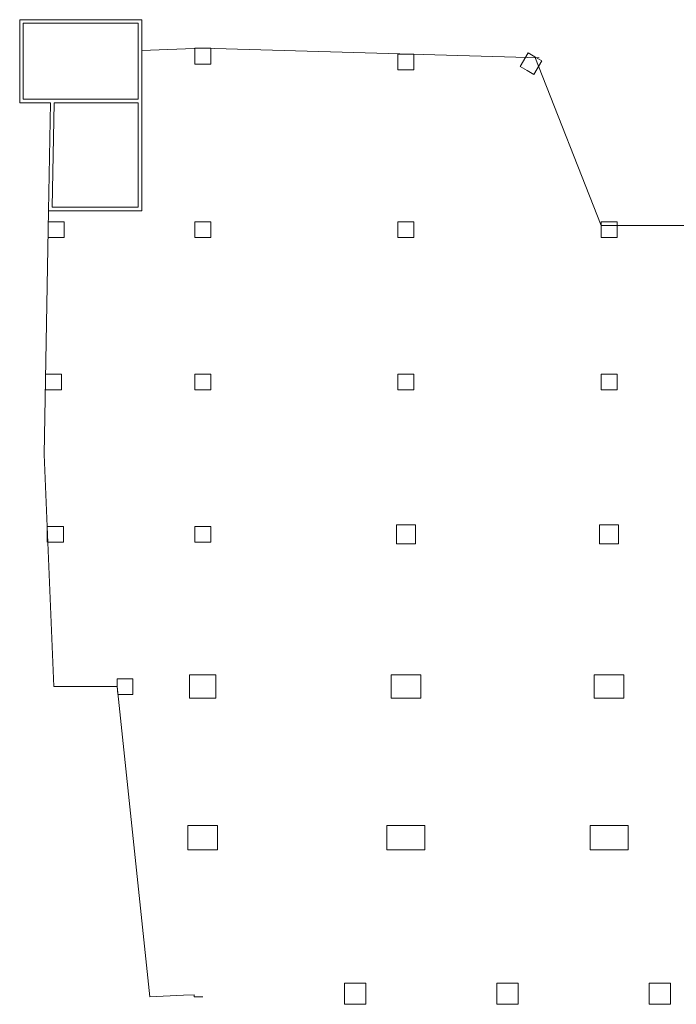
# Model space of a CAD drawing. Header units: millimetres. Extents: x 0 to 75740, y 0 to 52484.
# Tile 1 of 33: x 3755 to 34782, y 5934 to 52484. Entities that reach past the tile are written whole.
import ezdxf

# ---------------------------------------------------------------- set-up
doc = ezdxf.new("R2010")
doc.units = ezdxf.units.MM
doc.header["$LTSCALE"] = 50
doc.header["$MEASUREMENT"] = 0
for name, color, linetype in [('20600A200D001$0$A12-HEL2', 251, 'CONTINUOUS'), ('20600A200D001$0$A12-HEL4', 251, 'CONTINUOUS'), ('V060-', 3, 'CONTINUOUS')]:
    doc.layers.add(name, color=color, linetype=linetype)

# ---------------------------------------------------------------- blocks, each defined once
blk = doc.blocks.new('20600A200D001')
at = {"layer": '20600A200D001$0$A12-HEL2', "linetype": 'Continuous', "lineweight": 0}
for points in [[(23525, 51025), (26405, 51136)], [(26405, 51136), (42299, 50674)], [(42105, 50731), (45230, 42754)], [(18913, 31924), (19119, 43454)], [(54855, 42754), (45230, 42754)], [(19370, 20954), (18913, 31924)], [(19370, 20954), (22355, 20954)], [(22355, 20954), (23905, 6284)], [(23905, 6284), (25503, 6360)], [(25503, 6360), (26005, 6384)], [(26005, 6384), (26005, 6284)], [(26405, 6284), (26005, 6284)]]:
    blk.add_lwpolyline(points, dxfattribs=at)
at = {"layer": '20600A200D001$0$A12-HEL4', "linetype": 'Continuous', "lineweight": 0}
for points in [[(23525, 52484), (17755, 52484)], [(17755, 48554), (17755, 52484)], [(23355, 52314), (17925, 52314)], [(17925, 48724), (17925, 52314)], [(23355, 48724), (23355, 52314)], [(23525, 43454), (23525, 52484)], [(19210, 48554), (17755, 48554)], [(23355, 48724), (17925, 48724)], [(19119, 43454), (19210, 48554)], [(19292, 43624), (19380, 48554)], [(23355, 48554), (19380, 48554)], [(23355, 43624), (23355, 48554)], [(23525, 43454), (19119, 43454)], [(23355, 43624), (19292, 43624)], [(19054, 28529), (19445, 28529)], [(19054, 28529), (19054, 27779)], [(19445, 28529), (19820, 28529)], [(19820, 28529), (19820, 27779)], [(19445, 27779), (19070, 27779)], [(19820, 27779), (19445, 27779)], [(22355, 20954), (22355, 21329)], [(22355, 21329), (22730, 21329)], [(22355, 20954), (22393, 20579)], [(22730, 21329), (23105, 21329)], [(23105, 21329), (23105, 20579)], [(22730, 20579), (22393, 20579)], [(23105, 20579), (22730, 20579)]]:
    blk.add_lwpolyline(points, dxfattribs=at)
for points in [[(26030, 51136), (26405, 51136), (26780, 51136), (26780, 50386), (26405, 50386), (26030, 50386)], [(35630, 50857), (36005, 50857), (36380, 50857), (36380, 50107), (36005, 50107), (35630, 50107)], [(41780, 50919), (42105, 50731), (42430, 50544), (42055, 49894), (41730, 50082), (41405, 50269)], [(19103, 42929), (19478, 42929), (19853, 42929), (19853, 42179), (19478, 42179), (19103, 42179)], [(26030, 42929), (26405, 42929), (26780, 42929), (26780, 42179), (26405, 42179), (26030, 42179)], [(35630, 42929), (36005, 42929), (36380, 42929), (36380, 42179), (36005, 42179), (35630, 42179)], [(45230, 42929), (45605, 42929), (45980, 42929), (45980, 42179), (45605, 42179), (45230, 42179)], [(18974, 35729), (19349, 35729), (19724, 35729), (19724, 34979), (19349, 34979), (18974, 34979)], [(26030, 35729), (26405, 35729), (26780, 35729), (26780, 34979), (26405, 34979), (26030, 34979)], [(35630, 35729), (36005, 35729), (36380, 35729), (36380, 34979), (36005, 34979), (35630, 34979)], [(35630, 35729), (36005, 35729), (36380, 35729), (36380, 34979), (36005, 34979), (35630, 34979)], [(45230, 35729), (45605, 35729), (45980, 35729), (45980, 34979), (45605, 34979), (45230, 34979)], [(26030, 28529), (26405, 28529), (26780, 28529), (26780, 27779), (26405, 27779), (26030, 27779)], [(35555, 28604), (36005, 28604), (36455, 28604), (36455, 27704), (36005, 27704), (35555, 27704)], [(45155, 28604), (45605, 28604), (46055, 28604), (46055, 27704), (45605, 27704), (45155, 27704)], [(25780, 20404), (25780, 21504), (26405, 21504), (27030, 21504), (27030, 20404), (26405, 20404)], [(35305, 21504), (36005, 21504), (36705, 21504), (36705, 20404), (36005, 20404), (35305, 20404)], [(44905, 21504), (45605, 21504), (46305, 21504), (46305, 20404), (45605, 20404), (44905, 20404)], [(25705, 13239), (25705, 14389), (26405, 14389), (27105, 14389), (27105, 13239), (26405, 13239)], [(36905, 13239), (36905, 14389), (36005, 14389), (35105, 14389), (35105, 13239), (36005, 13239)], [(46505, 13239), (46505, 14389), (45605, 14389), (44705, 14389), (44705, 13239), (45605, 13239)], [(33105, 6434), (33105, 6934), (33605, 6934), (34105, 6934), (34105, 6434), (34105, 5934), (33605, 5934), (33105, 5934)], [(40305, 6434), (40305, 6934), (40805, 6934), (41305, 6934), (41305, 6434), (41305, 5934), (40805, 5934), (40305, 5934)], [(47505, 6434), (47505, 6934), (48005, 6934), (48505, 6934), (48505, 6434), (48505, 5934), (48005, 5934), (47505, 5934)]]:
    blk.add_lwpolyline(points, close=True, dxfattribs=at)

msp = doc.modelspace()

# ---------------------------------------------------------------- block references
at = {"layer": 'V060-'}
msp.add_blockref('20600A200D001', (-14000, 0), dxfattribs=at)

doc.saveas('drawing.dxf')
